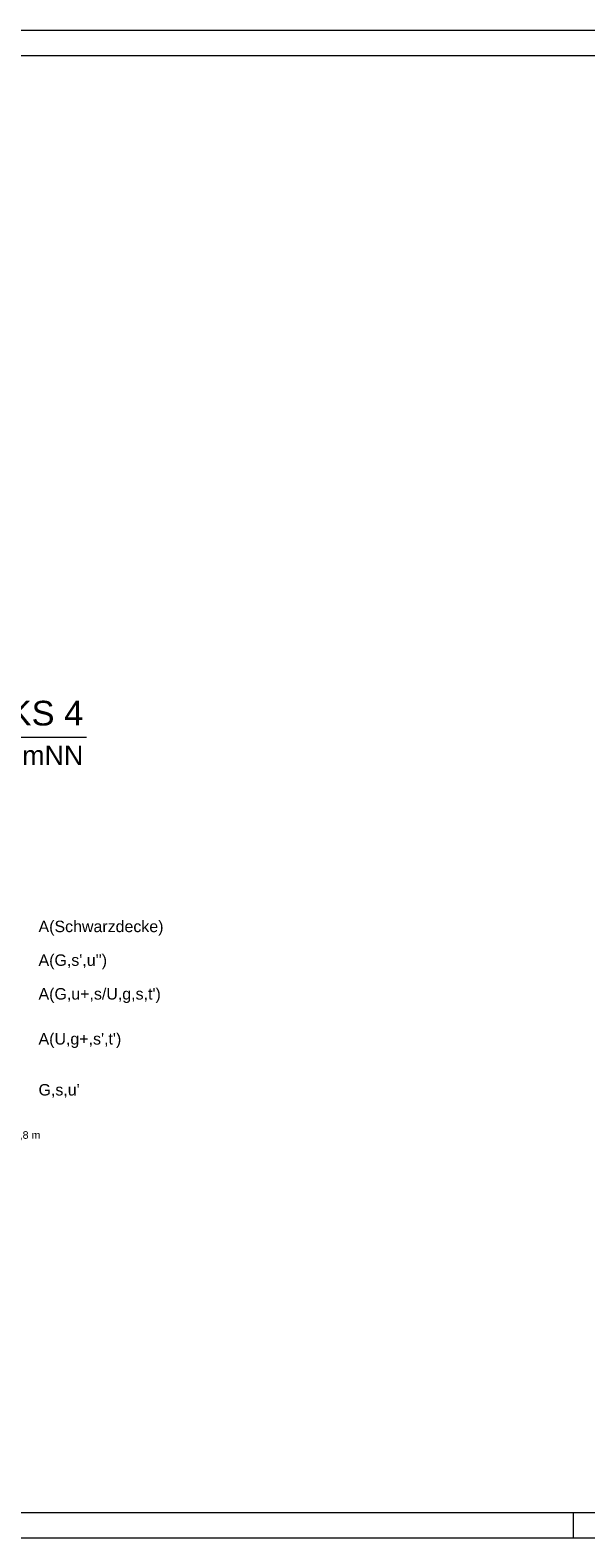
# Model space of a CAD drawing. Header units: millimetres. Extents: x 2530.5 to 2627.5, y 2295.3 to 2354.7.
# Tile 11 of 14: x 2578.8 to 2589.7, y 2325 to 2354.7. Entities that reach past the tile are written whole.
import ezdxf

# ---------------------------------------------------------------- set-up
doc = ezdxf.new("R2010")
doc.units = ezdxf.units.MM
doc.linetypes.add('DURCHGEZOGEN', pattern=[0])
doc.layers.add('Erkundungen', color=7, linetype='Continuous', lineweight=15)
doc.layers.add('Legende', color=7, linetype='Continuous', lineweight=15)
doc.layers.add('GGUTEXT', color=7, linetype='DURCHGEZOGEN')
doc.layers.add('rahmen', color=7, linetype='Continuous')
doc.styles.get("Standard").update_dxf_attribs({"font": 'arial.ttf'})
doc.styles.add('Stil2', font='arial.ttf')

msp = doc.modelspace()

# ---------------------------------------------------------------- linework, layer by layer
at = {"layer": 'Erkundungen', "linetype": 'Continuous', "ltscale": 15}
msp.add_line((2579.895, 2340.722), (2576.91, 2340.722), dxfattribs=at)
at = {"layer": 'rahmen', "linetype": 'Continuous', "lineweight": 15}
for p, q in [((2530.486, 2354.655), (2608.486, 2354.655)), ((2530.486, 2354.655), (2608.486, 2354.655)), ((2530.486, 2354.655), (2608.486, 2354.655)), ((2530.486, 2354.655), (2608.486, 2354.655)), ((2532.486, 2354.155), (2607.986, 2354.155)), ((2532.486, 2325.455), (2607.986, 2325.455)), ((2589.486, 2325.455), (2589.486, 2324.955)), ((2589.486, 2325.455), (2589.486, 2324.955)), ((2589.486, 2325.455), (2589.486, 2324.955)), ((2589.486, 2325.455), (2589.486, 2324.955)), ((2530.486, 2324.955), (2589.486, 2324.955)), ((2530.486, 2324.955), (2589.486, 2324.955)), ((2530.486, 2324.955), (2589.486, 2324.955)), ((2530.486, 2324.955), (2589.486, 2324.955)), ((2530.486, 2324.955), (2608.486, 2324.955)), ((2530.486, 2324.955), (2608.486, 2324.955)), ((2530.486, 2324.955), (2608.486, 2324.955)), ((2530.486, 2324.955), (2608.486, 2324.955)), ((2530.486, 2324.955), (2608.486, 2324.955)), ((2530.486, 2324.955), (2608.486, 2324.955)), ((2530.486, 2324.955), (2608.486, 2324.955)), ((2530.486, 2324.955), (2608.486, 2324.955)), ((2530.486, 2324.955), (2608.486, 2324.955)), ((2530.486, 2324.955), (2608.486, 2324.955)), ((2530.486, 2324.955), (2608.486, 2324.955)), ((2530.486, 2324.955), (2608.486, 2324.955)), ((2530.486, 2324.955), (2627.486, 2324.955))]:
    msp.add_line(p, q, dxfattribs=at)

# ---------------------------------------------------------------- texts
at = {"layer": 'GGUTEXT'}
for s, height, p in [('A(Schwarzdecke)', 0.225, (2578.952, 2336.887)), ("A(G,s',u'')", 0.225, (2578.952, 2336.223)), ("A(G,u+,s/U,g,s,t')", 0.225, (2578.952, 2335.559)), ("A(U,g+,s',t')", 0.225, (2578.952, 2334.673)), ("G,s,u'", 0.225, (2578.952, 2333.669)), ('Bohrloch offen bis t = 2,95 m, WSP im Bohrloch bei t = 2,8 m', 0.15, (2573.34, 2332.816))]:
    msp.add_text(s, height=height, dxfattribs=at).set_placement(p)
at = {"layer": 'Legende', "attachment_point": 3, "style": 'Stil2'}
for s, insert, char_height, width in [('RKS 4', (2579.834, 2341.444), 0.486, 9.99173), ('82,24 mNN', (2579.834, 2340.559), 0.378, 9.79676)]:
    msp.add_mtext(s, dxfattribs=dict(at, insert=insert, char_height=char_height, width=width))

doc.saveas('drawing.dxf')
